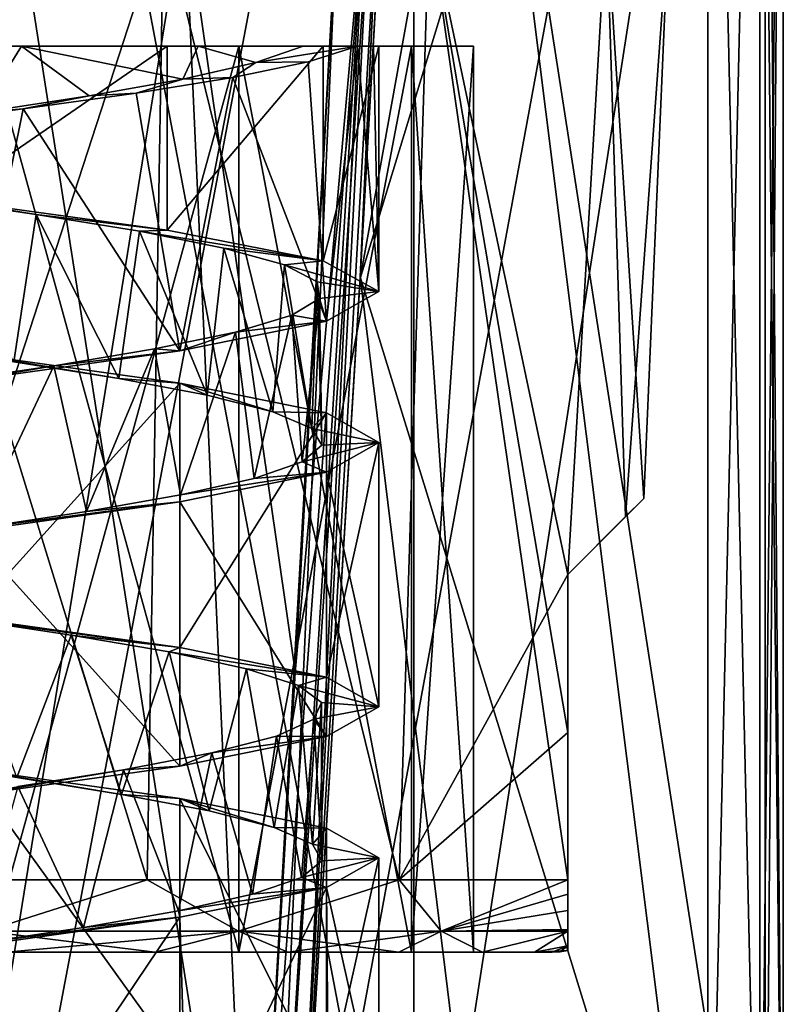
# Model space of a CAD drawing. Header units: millimetres. Extents: x -125 to 171, y -35 to 1363.
# Tile 238 of 256: x 50 to 60, y 691 to 704. Entities that reach past the tile are written whole.
import ezdxf

# ---------------------------------------------------------------- set-up
doc = ezdxf.new("R2010")
doc.units = ezdxf.units.MM
doc.header["$LTSCALE"] = 65.185185
for name, color, linetype in [('1666', 7, 'CONTINUOUS'), ('1668', 7, 'CONTINUOUS'), ('1670', 7, 'CONTINUOUS'), ('1672', 7, 'CONTINUOUS'), ('1673', 7, 'CONTINUOUS'), ('1674', 7, 'CONTINUOUS'), ('1675', 7, 'CONTINUOUS'), ('1711', 7, 'CONTINUOUS'), ('1712', 7, 'CONTINUOUS'), ('1713', 7, 'CONTINUOUS'), ('1714', 7, 'CONTINUOUS'), ('1715', 7, 'CONTINUOUS'), ('1718', 7, 'CONTINUOUS'), ('1719', 7, 'CONTINUOUS'), ('1722', 7, 'CONTINUOUS'), ('1723', 7, 'CONTINUOUS'), ('1724', 7, 'CONTINUOUS'), ('1725', 7, 'CONTINUOUS'), ('1726', 7, 'CONTINUOUS'), ('1727', 7, 'CONTINUOUS'), ('1728', 7, 'CONTINUOUS'), ('1729', 7, 'CONTINUOUS'), ('1999', 7, 'CONTINUOUS'), ('2005', 7, 'CONTINUOUS'), ('2006', 7, 'CONTINUOUS'), ('2079', 7, 'CONTINUOUS'), ('2080', 7, 'CONTINUOUS')]:
    doc.layers.add(name, color=color, linetype=linetype)

msp = doc.modelspace()

# ---------------------------------------------------------------- linework, layer by layer
at = {"layer": '1666', "linetype": 'CONTINUOUS'}
for points in [[(49.836, 716, -15.901), (55.52, 716, -14.155), (49.836, 686, -15.901), (49.836, 716, -15.901)], [(49.836, 686, -15.901), (55.52, 716, -14.155), (55.52, 686, -14.155), (49.836, 686, -15.901)], [(55.52, 716, 14.155), (49.836, 716, 15.901), (55.52, 686, 14.155), (55.52, 716, 14.155)], [(55.52, 686, 14.155), (49.836, 716, 15.901), (49.836, 686, 15.901), (55.52, 686, 14.155)], [(55.52, 716, -14.155), (60.173, 716, -10.453), (55.52, 686, -14.155), (55.52, 716, -14.155)], [(55.52, 686, -14.155), (60.173, 716, -10.453), (60.173, 686, -10.453), (55.52, 686, -14.155)], [(60.173, 716, 10.453), (55.52, 716, 14.155), (60.173, 686, 10.453), (60.173, 716, 10.453)], [(60.173, 686, 10.453), (55.52, 716, 14.155), (55.52, 686, 14.155), (60.173, 686, 10.453)]]:
    msp.add_3dface(points, dxfattribs=at)
at = {"layer": '1668', "linetype": 'CONTINUOUS'}
for points in [[(59.416, 716, -8.8), (59.416, 686, -8.8), (60.106, 686, -9.076), (59.416, 716, -8.8)], [(60.106, 716, -9.076), (59.416, 716, -8.8), (60.106, 686, -9.076), (60.106, 716, -9.076)], [(60.415, 716, -9.751), (60.106, 716, -9.076), (60.415, 686, -9.751), (60.415, 716, -9.751)], [(60.415, 686, -9.751), (60.106, 716, -9.076), (60.106, 686, -9.076), (60.415, 686, -9.751)], [(60.173, 686, -10.453), (60.173, 716, -10.453), (60.415, 716, -9.751), (60.173, 686, -10.453)], [(60.173, 686, -10.453), (60.415, 716, -9.751), (60.415, 686, -9.751), (60.173, 686, -10.453)]]:
    msp.add_3dface(points, dxfattribs=at)
at = {"layer": '1670', "linetype": 'CONTINUOUS'}
for points in [[(60.106, 686, 9.076), (59.416, 686, 8.8), (60.106, 716, 9.076), (60.106, 686, 9.076)], [(59.416, 686, 8.8), (59.416, 716, 8.8), (60.106, 716, 9.076), (59.416, 686, 8.8)], [(60.415, 686, 9.751), (60.106, 686, 9.076), (60.415, 716, 9.751), (60.415, 686, 9.751)], [(60.415, 716, 9.751), (60.106, 686, 9.076), (60.106, 716, 9.076), (60.415, 716, 9.751)], [(60.173, 716, 10.453), (60.173, 686, 10.453), (60.415, 686, 9.751), (60.173, 716, 10.453)], [(60.173, 716, 10.453), (60.415, 686, 9.751), (60.415, 716, 9.751), (60.173, 716, 10.453)]]:
    msp.add_3dface(points, dxfattribs=at)
at = {"layer": '1672', "linetype": 'CONTINUOUS'}
for points in [[(59.416, 686, -8.8), (59.416, 716, -8.8), (53.895, 686, -8.8), (59.416, 686, -8.8)], [(53.895, 686, -8.8), (59.416, 716, -8.8), (54.81, 700.921, -8.8), (53.895, 686, -8.8)], [(59.416, 716, -8.8), (57.531, 716, -8.8), (54.81, 700.921, -8.8), (59.416, 716, -8.8)], [(57.531, 716, -8.8), (55.658, 716, -8.8), (54.81, 700.921, -8.8), (57.531, 716, -8.8)]]:
    msp.add_3dface(points, dxfattribs=at)
at = {"layer": '1673', "linetype": 'CONTINUOUS'}
for points in [[(54.81, 700.921, -8.8), (55.658, 716, -8.8), (55.066, 706.481, -8.802), (54.81, 700.921, -8.8)], [(53.895, 686, -8.8), (54.81, 700.921, -8.8), (55.066, 706.481, -8.802), (53.895, 686, -8.8)], [(54.95, 706.15, -8.813), (53.895, 686, -8.8), (55.066, 706.481, -8.802), (54.95, 706.15, -8.813)], [(53.628, 686, -8.836), (53.895, 686, -8.8), (54.879, 706.072, -8.826), (53.628, 686, -8.836)], [(54.514, 705.921, -8.988), (53.628, 686, -8.836), (54.879, 706.072, -8.826), (54.514, 705.921, -8.988)], [(54.879, 706.072, -8.826), (53.895, 686, -8.8), (54.95, 706.15, -8.813), (54.879, 706.072, -8.826)], [(53.381, 686, -8.941), (53.628, 686, -8.836), (54.514, 705.921, -8.988), (53.381, 686, -8.941)], [(53.381, 686, -8.941), (54.514, 705.921, -8.988), (53.951, 695.717, -8.965), (53.381, 686, -8.941)]]:
    msp.add_3dface(points, dxfattribs=at)
at = {"layer": '1674', "linetype": 'CONTINUOUS'}
for points in [[(55.066, 706.481, 8.802), (55.658, 716, 8.8), (54.813, 700.944, 8.8), (55.066, 706.481, 8.802)], [(55.066, 706.481, 8.802), (53.895, 686, 8.8), (54.95, 706.15, 8.813), (55.066, 706.481, 8.802)], [(53.895, 686, 8.8), (55.066, 706.481, 8.802), (54.813, 700.944, 8.8), (53.895, 686, 8.8)], [(53.628, 686, 8.836), (53.381, 686, 8.941), (54.879, 706.072, 8.826), (53.628, 686, 8.836)], [(54.879, 706.072, 8.826), (53.381, 686, 8.941), (53.951, 695.702, 8.964), (54.879, 706.072, 8.826)], [(53.895, 686, 8.8), (53.628, 686, 8.836), (54.95, 706.15, 8.813), (53.895, 686, 8.8)], [(54.95, 706.15, 8.813), (53.628, 686, 8.836), (54.879, 706.072, 8.826), (54.95, 706.15, 8.813)], [(54.515, 705.921, 8.988), (54.879, 706.072, 8.826), (53.951, 695.702, 8.964), (54.515, 705.921, 8.988)]]:
    msp.add_3dface(points, dxfattribs=at)
at = {"layer": '1675', "linetype": 'CONTINUOUS'}
for points in [[(55.658, 716, 8.8), (59.416, 686, 8.8), (54.813, 700.944, 8.8), (55.658, 716, 8.8)], [(59.416, 716, 8.8), (59.416, 686, 8.8), (55.658, 716, 8.8), (59.416, 716, 8.8)], [(56.645, 686, 8.8), (53.895, 686, 8.8), (54.813, 700.944, 8.8), (56.645, 686, 8.8)], [(59.416, 686, 8.8), (56.645, 686, 8.8), (54.813, 700.944, 8.8), (59.416, 686, 8.8)]]:
    msp.add_3dface(points, dxfattribs=at)
at = {"layer": '1711', "linetype": 'CONTINUOUS'}
for points in [[(50.128, 692, 9.059), (44.028, 692, 8.372), (52.092, 692, 8.372), (50.128, 692, 9.059)], [(52.092, 692, 8.372), (44.028, 692, 8.372), (46.224, 692, 8.043), (52.092, 692, 8.372)], [(45.992, 692, -9.059), (52.092, 692, -8.372), (44.028, 692, -8.372), (45.992, 692, -9.059)], [(44.028, 692, -8.372), (52.092, 692, -8.372), (49.896, 692, -8.043), (44.028, 692, -8.372)], [(50.128, 692, -9.059), (52.092, 692, -8.372), (45.992, 692, -9.059), (50.128, 692, -9.059)], [(49.896, 692, 8.043), (52.092, 692, 8.372), (46.224, 692, 8.043), (49.896, 692, 8.043)], [(53.854, 692, 7.265), (52.092, 692, 8.372), (49.896, 692, 8.043), (53.854, 692, 7.265)], [(53.204, 692, 6.45), (53.854, 692, 7.265), (49.896, 692, 8.043), (53.204, 692, 6.45)], [(52.092, 692, -8.372), (53.854, 692, -7.265), (49.896, 692, -8.043), (52.092, 692, -8.372)], [(49.896, 692, -8.043), (53.854, 692, -7.265), (53.204, 692, -6.45), (49.896, 692, -8.043)], [(55.325, 692, 5.793), (53.854, 692, 7.265), (53.204, 692, 6.45), (55.325, 692, 5.793)], [(55.493, 692, 3.58), (55.325, 692, 5.793), (53.204, 692, 6.45), (55.493, 692, 3.58)], [(55.325, 692, -5.793), (56.432, 692, -4.031), (53.204, 692, -6.45), (55.325, 692, -5.793)], [(53.204, 692, -6.45), (56.432, 692, -4.031), (55.493, 692, -3.58), (53.204, 692, -6.45)], [(53.854, 692, -7.265), (55.325, 692, -5.793), (53.204, 692, -6.45), (53.854, 692, -7.265)], [(56.432, 692, 4.031), (55.325, 692, 5.793), (55.493, 692, 3.58), (56.432, 692, 4.031)], [(57.119, 692, 2.067), (56.432, 692, 4.031), (55.493, 692, 3.58), (57.119, 692, 2.067)], [(56.31, 692), (57.119, 692, 2.067), (55.493, 692, 3.58), (56.31, 692)], [(57.119, 692, -2.067), (57.352, 692), (55.493, 692, -3.58), (57.119, 692, -2.067)], [(55.493, 692, -3.58), (57.352, 692), (56.31, 692), (55.493, 692, -3.58)], [(56.432, 692, -4.031), (57.119, 692, -2.067), (55.493, 692, -3.58), (56.432, 692, -4.031)], [(57.352, 692), (57.119, 692, 2.067), (56.31, 692), (57.352, 692)]]:
    msp.add_3dface(points, dxfattribs=at)
at = {"layer": '1712', "linetype": 'CONTINUOUS'}
for points in [[(52.208, 705.693, 10.015), (48.06, 705.693, 10.84), (51.992, 692.957, 9.51), (52.208, 705.693, 10.015)], [(51.992, 692.957, 9.51), (48.06, 705.693, 10.84), (48.06, 692.957, 10.291), (51.992, 692.957, 9.51)], [(55.327, 692.957, 7.287), (52.208, 705.693, 10.015), (51.992, 692.957, 9.51), (55.327, 692.957, 7.287)], [(55.725, 705.693, 7.665), (52.208, 705.693, 10.015), (55.327, 692.957, 7.287), (55.725, 705.693, 7.665)], [(57.56, 692.957, 3.957), (55.725, 705.693, 7.665), (55.327, 692.957, 7.287), (57.56, 692.957, 3.957)], [(58.075, 705.693, 4.148), (55.725, 705.693, 7.665), (57.56, 697, 4.391), (58.075, 705.693, 4.148)], [(57.56, 697, 4.391), (55.725, 705.693, 7.665), (57.56, 694.907, 4.171), (57.56, 697, 4.391)], [(57.56, 694.907, 4.171), (55.725, 705.693, 7.665), (57.56, 692.957, 3.957), (57.56, 694.907, 4.171)], [(58.327, 697.767, 2.191), (58.075, 705.693, 4.148), (57.56, 697, 4.391), (58.327, 697.767, 2.191)], [(58.9, 705.693), (58.075, 705.693, 4.148), (58.569, 698.009), (58.9, 705.693)], [(58.569, 698.009), (58.075, 705.693, 4.148), (58.327, 697.767, 2.191), (58.569, 698.009)]]:
    msp.add_3dface(points, dxfattribs=at)
at = {"layer": '1713', "linetype": 'CONTINUOUS'}
for points in [[(53.204, 692, 6.45), (49.896, 692, 8.043), (53.204, 704, 6.45), (53.204, 692, 6.45)], [(53.204, 704, 6.45), (49.896, 692, 8.043), (49.896, 704, 8.043), (53.204, 704, 6.45)], [(55.493, 692, 3.58), (53.204, 692, 6.45), (55.493, 704, 3.58), (55.493, 692, 3.58)], [(55.493, 704, 3.58), (53.204, 692, 6.45), (53.204, 704, 6.45), (55.493, 704, 3.58)], [(56.31, 692), (55.493, 692, 3.58), (56.31, 704), (56.31, 692)], [(56.31, 704), (55.493, 692, 3.58), (55.493, 704, 3.58), (56.31, 704)]]:
    msp.add_3dface(points, dxfattribs=at)
at = {"layer": '1714', "linetype": 'CONTINUOUS'}
for points in [[(51.992, 692.957, -9.51), (48.06, 692.957, -10.291), (52.208, 705.693, -10.015), (51.992, 692.957, -9.51)], [(52.208, 705.693, -10.015), (48.06, 692.957, -10.291), (48.06, 705.693, -10.84), (52.208, 705.693, -10.015)], [(55.327, 692.957, -7.287), (51.992, 692.957, -9.51), (52.208, 705.693, -10.015), (55.327, 692.957, -7.287)], [(55.725, 705.693, -7.665), (55.327, 692.957, -7.287), (52.208, 705.693, -10.015), (55.725, 705.693, -7.665)], [(57.56, 697, -4.391), (55.327, 692.957, -7.287), (55.725, 705.693, -7.665), (57.56, 697, -4.391)], [(58.075, 705.693, -4.148), (57.56, 697, -4.391), (55.725, 705.693, -7.665), (58.075, 705.693, -4.148)], [(58.327, 697.767, -2.191), (57.56, 697, -4.391), (58.075, 705.693, -4.148), (58.327, 697.767, -2.191)], [(58.9, 705.693), (58.327, 697.767, -2.191), (58.075, 705.693, -4.148), (58.9, 705.693)], [(58.9, 705.693), (58.569, 698.009), (58.327, 697.767, -2.191), (58.9, 705.693)], [(57.56, 694.907, -4.171), (55.327, 692.957, -7.287), (57.56, 697, -4.391), (57.56, 694.907, -4.171)], [(57.56, 692.957, -3.957), (55.327, 692.957, -7.287), (57.56, 694.907, -4.171), (57.56, 692.957, -3.957)]]:
    msp.add_3dface(points, dxfattribs=at)
at = {"layer": '1715', "linetype": 'CONTINUOUS'}
for points in [[(49.896, 692, -8.043), (53.204, 692, -6.45), (49.896, 704, -8.043), (49.896, 692, -8.043)], [(49.896, 704, -8.043), (53.204, 692, -6.45), (53.204, 704, -6.45), (49.896, 704, -8.043)], [(53.204, 692, -6.45), (55.493, 692, -3.58), (53.204, 704, -6.45), (53.204, 692, -6.45)], [(53.204, 704, -6.45), (55.493, 692, -3.58), (55.493, 704, -3.58), (53.204, 704, -6.45)], [(55.493, 692, -3.58), (56.31, 692), (55.493, 704, -3.58), (55.493, 692, -3.58)], [(56.31, 692), (56.31, 704), (55.493, 704, -3.58), (56.31, 692)]]:
    msp.add_3dface(points, dxfattribs=at)
at = {"layer": '1718', "linetype": 'CONTINUOUS'}
for points in [[(51.992, 692.957, 9.51), (48.06, 692.957, 10.291), (49.849, 692.278, 9.822), (51.992, 692.957, 9.51)], [(53.198, 692.278, 8.561), (51.992, 692.957, 9.51), (49.849, 692.278, 9.822), (53.198, 692.278, 8.561)], [(55.327, 692.957, 7.287), (51.992, 692.957, 9.51), (53.198, 692.278, 8.561), (55.327, 692.957, 7.287)], [(55.886, 692.278, 6.199), (55.327, 692.957, 7.287), (53.198, 692.278, 8.561), (55.886, 692.278, 6.199)], [(57.56, 692.957, 3.957), (55.327, 692.957, 7.287), (55.886, 692.278, 6.199), (57.56, 692.957, 3.957)], [(57.56, 692.769, 3.889), (57.56, 692.957, 3.957), (55.886, 692.278, 6.199), (57.56, 692.769, 3.889)], [(57.56, 692.551, 3.674), (57.56, 692.769, 3.889), (55.886, 692.278, 6.199), (57.56, 692.551, 3.674)], [(57.56, 692.3, 3.142), (57.56, 692.551, 3.674), (55.886, 692.278, 6.199), (57.56, 692.3, 3.142)], [(50.128, 692, 9.059), (52.092, 692, 8.372), (49.849, 692.278, 9.822), (50.128, 692, 9.059)], [(52.092, 692, 8.372), (53.198, 692.278, 8.561), (49.849, 692.278, 9.822), (52.092, 692, 8.372)], [(52.092, 692, 8.372), (53.854, 692, 7.265), (53.198, 692.278, 8.561), (52.092, 692, 8.372)], [(53.854, 692, 7.265), (55.325, 692, 5.793), (53.198, 692.278, 8.561), (53.854, 692, 7.265)], [(55.325, 692, 5.793), (55.886, 692.278, 6.199), (53.198, 692.278, 8.561), (55.325, 692, 5.793)], [(55.325, 692, 5.793), (56.432, 692, 4.031), (55.886, 692.278, 6.199), (55.325, 692, 5.793)], [(57.56, 692.279, 3.075), (57.56, 692.3, 3.142), (55.886, 692.278, 6.199), (57.56, 692.279, 3.075)], [(56.432, 692, 4.031), (57.56, 692.279, 3.075), (55.886, 692.278, 6.199), (56.432, 692, 4.031)], [(56.432, 692, 4.031), (57.119, 692, 2.067), (57.56, 692.279, 3.075), (56.432, 692, 4.031)], [(57.56, 692.279, 3.075), (57.119, 692, 2.067), (57.56, 692.081, 1.894), (57.56, 692.279, 3.075)], [(57.119, 692, 2.067), (57.352, 692), (57.56, 692.081, 1.894), (57.119, 692, 2.067)], [(57.56, 692.081, 1.894), (57.352, 692), (57.457, 692.005), (57.56, 692.081, 1.894)], [(57.56, 692.022), (57.56, 692.081, 1.894), (57.457, 692.005), (57.56, 692.022)]]:
    msp.add_3dface(points, dxfattribs=at)
at = {"layer": '1719', "linetype": 'CONTINUOUS'}
for points in [[(48.06, 692.957, -10.291), (51.992, 692.957, -9.51), (49.849, 692.278, -9.822), (48.06, 692.957, -10.291)], [(51.992, 692.957, -9.51), (53.198, 692.278, -8.561), (49.849, 692.278, -9.822), (51.992, 692.957, -9.51)], [(51.992, 692.957, -9.51), (55.327, 692.957, -7.287), (53.198, 692.278, -8.561), (51.992, 692.957, -9.51)], [(55.327, 692.957, -7.287), (55.886, 692.278, -6.199), (53.198, 692.278, -8.561), (55.327, 692.957, -7.287)], [(55.327, 692.957, -7.287), (57.56, 692.957, -3.957), (55.886, 692.278, -6.199), (55.327, 692.957, -7.287)], [(55.886, 692.278, -6.199), (57.56, 692.957, -3.957), (57.56, 692.769, -3.889), (55.886, 692.278, -6.199)], [(57.56, 692.551, -3.674), (55.886, 692.278, -6.199), (57.56, 692.769, -3.889), (57.56, 692.551, -3.674)], [(57.56, 692.3, -3.142), (55.886, 692.278, -6.199), (57.56, 692.551, -3.674), (57.56, 692.3, -3.142)], [(53.198, 692.278, -8.561), (50.128, 692, -9.059), (49.849, 692.278, -9.822), (53.198, 692.278, -8.561)], [(52.092, 692, -8.372), (50.128, 692, -9.059), (53.198, 692.278, -8.561), (52.092, 692, -8.372)], [(53.854, 692, -7.265), (52.092, 692, -8.372), (53.198, 692.278, -8.561), (53.854, 692, -7.265)], [(55.886, 692.278, -6.199), (53.854, 692, -7.265), (53.198, 692.278, -8.561), (55.886, 692.278, -6.199)], [(55.325, 692, -5.793), (53.854, 692, -7.265), (55.886, 692.278, -6.199), (55.325, 692, -5.793)], [(56.432, 692, -4.031), (55.325, 692, -5.793), (55.886, 692.278, -6.199), (56.432, 692, -4.031)], [(57.56, 692.279, -3.075), (55.886, 692.278, -6.199), (57.56, 692.3, -3.142), (57.56, 692.279, -3.075)], [(57.56, 692.279, -3.075), (56.432, 692, -4.031), (55.886, 692.278, -6.199), (57.56, 692.279, -3.075)], [(57.119, 692, -2.067), (56.432, 692, -4.031), (57.56, 692.279, -3.075), (57.119, 692, -2.067)], [(57.56, 692.081, -1.894), (57.119, 692, -2.067), (57.56, 692.279, -3.075), (57.56, 692.081, -1.894)], [(57.56, 692.022), (57.119, 692, -2.067), (57.56, 692.081, -1.894), (57.56, 692.022)], [(57.119, 692, -2.067), (57.56, 692.022), (57.457, 692.005), (57.119, 692, -2.067)], [(57.352, 692), (57.119, 692, -2.067), (57.457, 692.005), (57.352, 692)]]:
    msp.add_3dface(points, dxfattribs=at)
at = {"layer": '1722', "linetype": 'CONTINUOUS'}
for points in [[(58.569, 698.009), (58.327, 697.767, 2.191), (57.56, 697, -4.391), (58.569, 698.009)], [(58.569, 698.009), (57.56, 697, -4.391), (58.327, 697.767, -2.191), (58.569, 698.009)], [(58.327, 697.767, 2.191), (57.56, 697, 4.391), (57.56, 697, -4.391), (58.327, 697.767, 2.191)]]:
    msp.add_3dface(points, dxfattribs=at)
at = {"layer": '1723', "linetype": 'CONTINUOUS'}
for points in [[(57.56, 697, 4.391), (57.56, 694.907, 4.171), (57.56, 692.957, 3.957), (57.56, 697, 4.391)], [(57.56, 697, 4.391), (57.56, 692.957, 3.957), (57.56, 692.769, 3.889), (57.56, 697, 4.391)], [(57.56, 697, 4.391), (57.56, 692.957, -3.957), (57.56, 694.907, -4.171), (57.56, 697, 4.391)], [(57.56, 692.957, -3.957), (57.56, 697, 4.391), (57.56, 692.769, -3.889), (57.56, 692.957, -3.957)], [(57.56, 697, 4.391), (57.56, 694.907, -4.171), (57.56, 697, -4.391), (57.56, 697, 4.391)], [(57.56, 697, 4.391), (57.56, 692.769, 3.889), (57.56, 692.551, 3.674), (57.56, 697, 4.391)], [(57.56, 697, 4.391), (57.56, 692.551, 3.674), (57.56, 692.3, 3.142), (57.56, 697, 4.391)], [(57.56, 697, 4.391), (57.56, 692.3, 3.142), (57.56, 692.279, 3.075), (57.56, 697, 4.391)], [(57.56, 697, 4.391), (57.56, 692.279, 3.075), (57.56, 692.081, 1.894), (57.56, 697, 4.391)], [(57.56, 697, 4.391), (57.56, 692.081, 1.894), (57.56, 692.022), (57.56, 697, 4.391)], [(57.56, 697, 4.391), (57.56, 692.022), (57.56, 692.081, -1.894), (57.56, 697, 4.391)], [(57.56, 697, 4.391), (57.56, 692.081, -1.894), (57.56, 692.279, -3.075), (57.56, 697, 4.391)], [(57.56, 697, 4.391), (57.56, 692.279, -3.075), (57.56, 692.3, -3.142), (57.56, 697, 4.391)], [(57.56, 697, 4.391), (57.56, 692.3, -3.142), (57.56, 692.551, -3.674), (57.56, 697, 4.391)], [(57.56, 697, 4.391), (57.56, 692.551, -3.674), (57.56, 692.769, -3.889), (57.56, 697, 4.391)]]:
    msp.add_3dface(points, dxfattribs=at)
at = {"layer": '1724', "linetype": 'CONTINUOUS'}
for points in [[(53.204, 704, 6.45), (49.896, 704, 8.043), (42.916, 704, 6.45), (53.204, 704, 6.45)], [(53.204, 704, 6.45), (42.916, 704, 6.45), (47.525, 704, 6.227), (53.204, 704, 6.45)], [(46.224, 704, -8.043), (49.896, 704, -8.043), (53.204, 704, -6.45), (46.224, 704, -8.043)], [(46.224, 704, -8.043), (53.204, 704, -6.45), (49.303, 704, -6.889), (46.224, 704, -8.043)], [(50.328, 704, 5.824), (53.204, 704, 6.45), (47.525, 704, 6.227), (50.328, 704, 5.824)], [(49.303, 704, -6.889), (53.204, 704, -6.45), (52.255, 704, -5.604), (49.303, 704, -6.889)], [(52.665, 704, 4.226), (53.204, 704, 6.45), (50.328, 704, 5.824), (52.665, 704, 4.226)], [(53.204, 704, -6.45), (55.493, 704, -3.58), (52.255, 704, -5.604), (53.204, 704, -6.45)], [(52.255, 704, -5.604), (55.493, 704, -3.58), (54.32, 704, -3.133), (52.255, 704, -5.604)], [(55.493, 704, 3.58), (53.204, 704, 6.45), (52.665, 704, 4.226), (55.493, 704, 3.58)], [(54.057, 704, 1.761), (55.493, 704, 3.58), (52.665, 704, 4.226), (54.057, 704, 1.761)], [(54.776, 704, 1.972), (55.493, 704, 3.58), (54.057, 704, 1.761), (54.776, 704, 1.972)], [(55.493, 704, -3.58), (56.31, 704), (54.32, 704, -3.133), (55.493, 704, -3.58)], [(56.31, 704), (55.06, 704), (54.32, 704, -3.133), (56.31, 704)], [(54.989, 704, 0.996), (55.493, 704, 3.58), (54.776, 704, 1.972), (54.989, 704, 0.996)], [(55.06, 704), (55.493, 704, 3.58), (54.989, 704, 0.996), (55.06, 704)], [(56.31, 704), (55.493, 704, 3.58), (55.06, 704), (56.31, 704)]]:
    msp.add_3dface(points, dxfattribs=at)
at = {"layer": '1725', "linetype": 'CONTINUOUS'}
for points in [[(54.367, 700.357, 3.037), (54.776, 704, 1.972), (54.122, 703.792, 3.5), (54.367, 700.357, 3.037)], [(55.06, 700.75), (54.776, 704, 1.972), (54.367, 700.357, 3.037), (55.06, 700.75)], [(54.989, 704, 0.996), (54.776, 704, 1.972), (55.06, 700.75), (54.989, 704, 0.996)], [(55.06, 704), (54.989, 704, 0.996), (55.06, 700.75), (55.06, 704)], [(53.126, 703.583, 4.831), (54.367, 700.357, 3.037), (54.122, 703.792, 3.5), (53.126, 703.583, 4.831)], [(51.844, 703.375, 5.889), (52.424, 699.964, 5.473), (53.126, 703.583, 4.831), (51.844, 703.375, 5.889)], [(52.424, 699.964, 5.473), (54.367, 700.357, 3.037), (53.126, 703.583, 4.831), (52.424, 699.964, 5.473)], [(50.349, 703.167, 6.615), (52.424, 699.964, 5.473), (51.844, 703.375, 5.889), (50.349, 703.167, 6.615)], [(48.725, 702.958, 6.968), (49.618, 699.571, 6.824), (50.349, 703.167, 6.615), (48.725, 702.958, 6.968)], [(49.618, 699.571, 6.824), (52.424, 699.964, 5.473), (50.349, 703.167, 6.615), (49.618, 699.571, 6.824)]]:
    msp.add_3dface(points, dxfattribs=at)
at = {"layer": '1726', "linetype": 'CONTINUOUS'}
for points in [[(49.303, 704, -6.889), (52.255, 704, -5.604), (49.303, 701.969, -6.889), (49.303, 704, -6.889)], [(49.303, 701.969, -6.889), (52.255, 704, -5.604), (52.255, 701.563, -5.604), (49.303, 701.969, -6.889)], [(52.255, 704, -5.604), (54.32, 704, -3.133), (52.255, 701.563, -5.604), (52.255, 704, -5.604)], [(52.255, 701.563, -5.604), (54.32, 704, -3.133), (54.32, 701.156, -3.133), (52.255, 701.563, -5.604)], [(54.32, 704, -3.133), (55.06, 704), (54.32, 701.156, -3.133), (54.32, 704, -3.133)], [(55.06, 704), (55.06, 700.75), (54.32, 701.156, -3.133), (55.06, 704)]]:
    msp.add_3dface(points, dxfattribs=at)
at = {"layer": '1727', "linetype": 'CONTINUOUS'}
for points in [[(50.328, 704, 5.824), (47.525, 704, 6.227), (49.78, 703.119, 6.009), (50.328, 704, 5.824)], [(51.222, 703.339, 5.391), (50.328, 704, 5.824), (49.78, 703.119, 6.009), (51.222, 703.339, 5.391)], [(52.665, 704, 4.226), (50.328, 704, 5.824), (52.464, 703.56, 4.434), (52.665, 704, 4.226)], [(52.464, 703.56, 4.434), (50.328, 704, 5.824), (51.222, 703.339, 5.391), (52.464, 703.56, 4.434)], [(53.43, 703.78, 3.198), (52.665, 704, 4.226), (52.464, 703.56, 4.434), (53.43, 703.78, 3.198)], [(54.057, 704, 1.761), (52.665, 704, 4.226), (53.43, 703.78, 3.198), (54.057, 704, 1.761)], [(50.519, 701.771, -5.746), (50.224, 699.816, -5.863), (48.992, 701.994, -6.18), (50.519, 701.771, -5.746)], [(51.616, 699.595, -5.14), (50.224, 699.816, -5.863), (50.519, 701.771, -5.746), (51.616, 699.595, -5.14)], [(51.887, 701.548, -4.941), (51.616, 699.595, -5.14), (50.519, 701.771, -5.746), (51.887, 701.548, -4.941)], [(52.783, 699.375, -4.093), (51.616, 699.595, -5.14), (51.887, 701.548, -4.941), (52.783, 699.375, -4.093)], [(53.008, 701.325, -3.818), (52.783, 699.375, -4.093), (51.887, 701.548, -4.941), (53.008, 701.325, -3.818)], [(53.654, 699.155, -2.788), (52.783, 699.375, -4.093), (53.008, 701.325, -3.818), (53.654, 699.155, -2.788)], [(53.811, 701.102, -2.448), (53.654, 699.155, -2.788), (53.008, 701.325, -3.818), (53.811, 701.102, -2.448)], [(54.172, 698.935, -1.308), (53.654, 699.155, -2.788), (53.811, 701.102, -2.448), (54.172, 698.935, -1.308)], [(54.242, 700.879, -0.921), (54.172, 698.935, -1.308), (53.811, 701.102, -2.448), (54.242, 700.879, -0.921)], [(54.305, 698.714, 0.255), (54.172, 698.935, -1.308), (54.242, 700.879, -0.921), (54.305, 698.714, 0.255)], [(54.274, 700.657, 0.666), (54.305, 698.714, 0.255), (54.242, 700.879, -0.921), (54.274, 700.657, 0.666)], [(53.906, 700.434, 2.21), (54.045, 698.494, 1.801), (54.274, 700.657, 0.666), (53.906, 700.434, 2.21)], [(54.045, 698.494, 1.801), (54.305, 698.714, 0.255), (54.274, 700.657, 0.666), (54.045, 698.494, 1.801)], [(53.161, 700.211, 3.611), (53.408, 698.274, 3.234), (53.906, 700.434, 2.21), (53.161, 700.211, 3.611)], [(53.408, 698.274, 3.234), (54.045, 698.494, 1.801), (53.906, 700.434, 2.21), (53.408, 698.274, 3.234)], [(52.087, 699.988, 4.78), (52.434, 698.054, 4.464), (53.161, 700.211, 3.611), (52.087, 699.988, 4.78)], [(52.434, 698.054, 4.464), (53.408, 698.274, 3.234), (53.161, 700.211, 3.611), (52.434, 698.054, 4.464)], [(50.753, 699.765, 5.64), (51.185, 697.833, 5.412), (52.087, 699.988, 4.78), (50.753, 699.765, 5.64)], [(51.185, 697.833, 5.412), (52.434, 698.054, 4.464), (52.087, 699.988, 4.78), (51.185, 697.833, 5.412)], [(49.245, 699.542, 6.137), (49.74, 697.613, 6.02), (50.753, 699.765, 5.64), (49.245, 699.542, 6.137)], [(49.74, 697.613, 6.02), (51.185, 697.833, 5.412), (50.753, 699.765, 5.64), (49.74, 697.613, 6.02)], [(50.986, 696.199, -5.523), (50.263, 694.31, -5.849), (49.5, 696.421, -6.082), (50.986, 696.199, -5.523)], [(51.65, 694.089, -5.116), (50.263, 694.31, -5.849), (50.986, 696.199, -5.523), (51.65, 694.089, -5.116)], [(52.283, 695.976, -4.608), (51.65, 694.089, -5.116), (50.986, 696.199, -5.523), (52.283, 695.976, -4.608)], [(52.811, 693.869, -4.061), (51.65, 694.089, -5.116), (52.283, 695.976, -4.608), (52.811, 693.869, -4.061)], [(53.307, 695.753, -3.396), (52.811, 693.869, -4.061), (52.283, 695.976, -4.608), (53.307, 695.753, -3.396)], [(53.672, 693.649, -2.751), (52.811, 693.869, -4.061), (53.307, 695.753, -3.396), (53.672, 693.649, -2.751)], [(53.993, 695.53, -1.964), (53.672, 693.649, -2.751), (53.307, 695.753, -3.396), (53.993, 695.53, -1.964)], [(54.18, 693.429, -1.267), (53.672, 693.649, -2.751), (53.993, 695.53, -1.964), (54.18, 693.429, -1.267)], [(54.297, 695.307, -0.406), (54.18, 693.429, -1.267), (53.993, 695.53, -1.964), (54.297, 695.307, -0.406)], [(54.303, 693.208, 0.297), (54.18, 693.429, -1.267), (54.297, 695.307, -0.406), (54.303, 693.208, 0.297)], [(54.198, 695.084, 1.178), (54.303, 693.208, 0.297), (54.297, 695.307, -0.406), (54.198, 695.084, 1.178)], [(53.703, 694.861, 2.686), (54.033, 692.988, 1.842), (54.198, 695.084, 1.178), (53.703, 694.861, 2.686)], [(54.033, 692.988, 1.842), (54.303, 693.208, 0.297), (54.198, 695.084, 1.178), (54.033, 692.988, 1.842)], [(52.845, 694.638, 4.021), (53.386, 692.768, 3.27), (53.703, 694.861, 2.686), (52.845, 694.638, 4.021)], [(53.386, 692.768, 3.27), (54.033, 692.988, 1.842), (53.703, 694.861, 2.686), (53.386, 692.768, 3.27)], [(51.678, 694.415, 5.097), (52.404, 692.548, 4.493), (52.845, 694.638, 4.021), (51.678, 694.415, 5.097)], [(52.404, 692.548, 4.493), (53.386, 692.768, 3.27), (52.845, 694.638, 4.021), (52.404, 692.548, 4.493)], [(50.277, 694.192, 5.843), (51.149, 692.327, 5.433), (51.678, 694.415, 5.097), (50.277, 694.192, 5.843)], [(51.149, 692.327, 5.433), (52.404, 692.548, 4.493), (51.678, 694.415, 5.097), (51.149, 692.327, 5.433)], [(49.699, 692.107, 6.031), (51.149, 692.327, 5.433), (50.277, 694.192, 5.843), (49.699, 692.107, 6.031)]]:
    msp.add_3dface(points, dxfattribs=at)
at = {"layer": '1728', "linetype": 'CONTINUOUS'}
for points in [[(54.776, 704, 1.972), (54.057, 704, 1.761), (53.43, 703.78, 3.198), (54.776, 704, 1.972)], [(54.122, 703.792, 3.5), (54.776, 704, 1.972), (53.43, 703.78, 3.198), (54.122, 703.792, 3.5)], [(53.126, 703.583, 4.831), (53.43, 703.78, 3.198), (52.464, 703.56, 4.434), (53.126, 703.583, 4.831)], [(53.126, 703.583, 4.831), (54.122, 703.792, 3.5), (53.43, 703.78, 3.198), (53.126, 703.583, 4.831)], [(51.844, 703.375, 5.889), (52.464, 703.56, 4.434), (51.222, 703.339, 5.391), (51.844, 703.375, 5.889)], [(51.844, 703.375, 5.889), (53.126, 703.583, 4.831), (52.464, 703.56, 4.434), (51.844, 703.375, 5.889)], [(50.349, 703.167, 6.615), (51.222, 703.339, 5.391), (49.78, 703.119, 6.009), (50.349, 703.167, 6.615)], [(50.349, 703.167, 6.615), (51.844, 703.375, 5.889), (51.222, 703.339, 5.391), (50.349, 703.167, 6.615)], [(48.725, 702.958, 6.968), (50.349, 703.167, 6.615), (49.78, 703.119, 6.009), (48.725, 702.958, 6.968)], [(50.224, 699.816, -5.863), (51.616, 699.595, -5.14), (49.618, 699.929, -6.825), (50.224, 699.816, -5.863)], [(49.618, 699.929, -6.825), (51.616, 699.595, -5.14), (52.424, 699.536, -5.473), (49.618, 699.929, -6.825)], [(51.616, 699.595, -5.14), (52.783, 699.375, -4.093), (52.424, 699.536, -5.473), (51.616, 699.595, -5.14)], [(52.783, 699.375, -4.093), (53.654, 699.155, -2.788), (52.424, 699.536, -5.473), (52.783, 699.375, -4.093)], [(52.424, 699.536, -5.473), (53.654, 699.155, -2.788), (54.367, 699.143, -3.037), (52.424, 699.536, -5.473)], [(53.654, 699.155, -2.788), (54.172, 698.935, -1.308), (54.367, 699.143, -3.037), (53.654, 699.155, -2.788)], [(54.367, 699.143, -3.037), (54.172, 698.935, -1.308), (55.06, 698.75), (54.367, 699.143, -3.037)], [(54.172, 698.935, -1.308), (54.305, 698.714, 0.255), (55.06, 698.75), (54.172, 698.935, -1.308)], [(54.305, 698.714, 0.255), (54.045, 698.494, 1.801), (55.06, 698.75), (54.305, 698.714, 0.255)], [(55.06, 698.75), (54.045, 698.494, 1.801), (54.367, 698.357, 3.037), (55.06, 698.75)], [(54.045, 698.494, 1.801), (53.408, 698.274, 3.234), (54.367, 698.357, 3.037), (54.045, 698.494, 1.801)], [(54.367, 698.357, 3.037), (52.434, 698.054, 4.464), (52.424, 697.964, 5.473), (54.367, 698.357, 3.037)], [(53.408, 698.274, 3.234), (52.434, 698.054, 4.464), (54.367, 698.357, 3.037), (53.408, 698.274, 3.234)], [(52.424, 697.964, 5.473), (49.74, 697.613, 6.02), (49.618, 697.571, 6.824), (52.424, 697.964, 5.473)], [(51.185, 697.833, 5.412), (49.74, 697.613, 6.02), (52.424, 697.964, 5.473), (51.185, 697.833, 5.412)], [(52.434, 698.054, 4.464), (51.185, 697.833, 5.412), (52.424, 697.964, 5.473), (52.434, 698.054, 4.464)], [(50.263, 694.31, -5.849), (51.65, 694.089, -5.116), (49.618, 694.429, -6.824), (50.263, 694.31, -5.849)], [(49.618, 694.429, -6.824), (51.65, 694.089, -5.116), (52.424, 694.036, -5.473), (49.618, 694.429, -6.824)], [(51.65, 694.089, -5.116), (52.811, 693.869, -4.061), (52.424, 694.036, -5.473), (51.65, 694.089, -5.116)], [(52.811, 693.869, -4.061), (53.672, 693.649, -2.751), (52.424, 694.036, -5.473), (52.811, 693.869, -4.061)], [(52.424, 694.036, -5.473), (53.672, 693.649, -2.751), (54.367, 693.643, -3.037), (52.424, 694.036, -5.473)], [(53.672, 693.649, -2.751), (54.18, 693.429, -1.267), (54.367, 693.643, -3.037), (53.672, 693.649, -2.751)], [(54.367, 693.643, -3.037), (54.18, 693.429, -1.267), (55.06, 693.25), (54.367, 693.643, -3.037)], [(54.18, 693.429, -1.267), (54.303, 693.208, 0.297), (55.06, 693.25), (54.18, 693.429, -1.267)], [(54.303, 693.208, 0.297), (54.033, 692.988, 1.842), (55.06, 693.25), (54.303, 693.208, 0.297)], [(55.06, 693.25), (54.033, 692.988, 1.842), (54.367, 692.857, 3.037), (55.06, 693.25)], [(54.033, 692.988, 1.842), (53.386, 692.768, 3.27), (54.367, 692.857, 3.037), (54.033, 692.988, 1.842)], [(53.386, 692.768, 3.27), (52.404, 692.548, 4.493), (54.367, 692.857, 3.037), (53.386, 692.768, 3.27)], [(54.367, 692.857, 3.037), (52.404, 692.548, 4.493), (52.424, 692.464, 5.473), (54.367, 692.857, 3.037)], [(52.404, 692.548, 4.493), (51.149, 692.327, 5.433), (52.424, 692.464, 5.473), (52.404, 692.548, 4.493)], [(52.424, 692.464, 5.473), (49.699, 692.107, 6.031), (49.618, 692.071, 6.825), (52.424, 692.464, 5.473)], [(51.149, 692.327, 5.433), (49.699, 692.107, 6.031), (52.424, 692.464, 5.473), (51.149, 692.327, 5.433)]]:
    msp.add_3dface(points, dxfattribs=at)
at = {"layer": '1729', "linetype": 'CONTINUOUS'}
for points in [[(49.303, 701.969, -6.889), (50.519, 701.771, -5.746), (48.992, 701.994, -6.18), (49.303, 701.969, -6.889)], [(49.303, 701.969, -6.889), (52.255, 701.563, -5.604), (50.519, 701.771, -5.746), (49.303, 701.969, -6.889)], [(52.255, 701.563, -5.604), (51.887, 701.548, -4.941), (50.519, 701.771, -5.746), (52.255, 701.563, -5.604)], [(52.255, 701.563, -5.604), (54.32, 701.156, -3.133), (51.887, 701.548, -4.941), (52.255, 701.563, -5.604)], [(54.32, 701.156, -3.133), (53.008, 701.325, -3.818), (51.887, 701.548, -4.941), (54.32, 701.156, -3.133)], [(54.32, 701.156, -3.133), (53.811, 701.102, -2.448), (53.008, 701.325, -3.818), (54.32, 701.156, -3.133)], [(54.32, 701.156, -3.133), (55.06, 700.75), (53.811, 701.102, -2.448), (54.32, 701.156, -3.133)], [(55.06, 700.75), (54.242, 700.879, -0.921), (53.811, 701.102, -2.448), (55.06, 700.75)], [(55.06, 700.75), (54.274, 700.657, 0.666), (54.242, 700.879, -0.921), (55.06, 700.75)], [(55.06, 700.75), (54.367, 700.357, 3.037), (54.274, 700.657, 0.666), (55.06, 700.75)], [(54.367, 700.357, 3.037), (53.906, 700.434, 2.21), (54.274, 700.657, 0.666), (54.367, 700.357, 3.037)], [(54.367, 700.357, 3.037), (53.161, 700.211, 3.611), (53.906, 700.434, 2.21), (54.367, 700.357, 3.037)], [(54.367, 700.357, 3.037), (52.424, 699.964, 5.473), (53.161, 700.211, 3.611), (54.367, 700.357, 3.037)], [(52.424, 699.964, 5.473), (52.087, 699.988, 4.78), (53.161, 700.211, 3.611), (52.424, 699.964, 5.473)], [(52.424, 699.964, 5.473), (49.618, 699.571, 6.824), (50.753, 699.765, 5.64), (52.424, 699.964, 5.473)], [(52.424, 699.964, 5.473), (50.753, 699.765, 5.64), (52.087, 699.988, 4.78), (52.424, 699.964, 5.473)], [(49.618, 699.571, 6.824), (49.245, 699.542, 6.137), (50.753, 699.765, 5.64), (49.618, 699.571, 6.824)], [(52.424, 696.036, -5.473), (49.5, 696.421, -6.082), (49.618, 696.429, -6.824), (52.424, 696.036, -5.473)], [(50.986, 696.199, -5.523), (49.5, 696.421, -6.082), (52.424, 696.036, -5.473), (50.986, 696.199, -5.523)], [(52.283, 695.976, -4.608), (50.986, 696.199, -5.523), (52.424, 696.036, -5.473), (52.283, 695.976, -4.608)], [(54.367, 695.643, -3.037), (52.283, 695.976, -4.608), (52.424, 696.036, -5.473), (54.367, 695.643, -3.037)], [(53.307, 695.753, -3.396), (52.283, 695.976, -4.608), (54.367, 695.643, -3.037), (53.307, 695.753, -3.396)], [(53.993, 695.53, -1.964), (53.307, 695.753, -3.396), (54.367, 695.643, -3.037), (53.993, 695.53, -1.964)], [(55.06, 695.25), (53.993, 695.53, -1.964), (54.367, 695.643, -3.037), (55.06, 695.25)], [(54.297, 695.307, -0.406), (53.993, 695.53, -1.964), (55.06, 695.25), (54.297, 695.307, -0.406)], [(54.198, 695.084, 1.178), (54.297, 695.307, -0.406), (55.06, 695.25), (54.198, 695.084, 1.178)], [(54.367, 694.857, 3.037), (54.198, 695.084, 1.178), (55.06, 695.25), (54.367, 694.857, 3.037)], [(53.703, 694.861, 2.686), (54.198, 695.084, 1.178), (54.367, 694.857, 3.037), (53.703, 694.861, 2.686)], [(52.424, 694.464, 5.473), (52.845, 694.638, 4.021), (54.367, 694.857, 3.037), (52.424, 694.464, 5.473)], [(52.845, 694.638, 4.021), (53.703, 694.861, 2.686), (54.367, 694.857, 3.037), (52.845, 694.638, 4.021)], [(51.678, 694.415, 5.097), (52.845, 694.638, 4.021), (52.424, 694.464, 5.473), (51.678, 694.415, 5.097)], [(49.618, 694.071, 6.825), (51.678, 694.415, 5.097), (52.424, 694.464, 5.473), (49.618, 694.071, 6.825)], [(50.277, 694.192, 5.843), (51.678, 694.415, 5.097), (49.618, 694.071, 6.825), (50.277, 694.192, 5.843)]]:
    msp.add_3dface(points, dxfattribs=at)
at = {"layer": '1999', "linetype": 'CONTINUOUS'}
for points in [[(53.381, 686, 8.941), (49.258, 686, 10.336), (52.485, 705.921, 10.142), (53.381, 686, 8.941)], [(49.258, 686, 10.336), (50.259, 705.921, 10.845), (52.485, 705.921, 10.142), (49.258, 686, 10.336)], [(49.258, 686, -10.336), (53.381, 686, -8.941), (50.259, 705.921, -10.845), (49.258, 686, -10.336)], [(53.381, 686, -8.941), (52.485, 705.921, -10.142), (50.259, 705.921, -10.845), (53.381, 686, -8.941)], [(54.515, 705.921, 8.988), (53.381, 686, 8.941), (52.485, 705.921, 10.142), (54.515, 705.921, 8.988)], [(53.381, 686, -8.941), (53.951, 695.717, -8.965), (52.485, 705.921, -10.142), (53.381, 686, -8.941)], [(53.951, 695.717, -8.965), (54.514, 705.921, -8.988), (52.485, 705.921, -10.142), (53.951, 695.717, -8.965)], [(53.381, 686, 8.941), (54.515, 705.921, 8.988), (53.951, 695.702, 8.964), (53.381, 686, 8.941)]]:
    msp.add_3dface(points, dxfattribs=at)
at = {"layer": '2005', "linetype": 'CONTINUOUS'}
for points in [[(55.06, 698.75), (54.367, 698.357, 3.037), (55.06, 695.25), (55.06, 698.75)], [(54.367, 698.357, 3.037), (52.424, 697.964, 5.473), (54.367, 694.857, 3.037), (54.367, 698.357, 3.037)], [(54.367, 698.357, 3.037), (54.367, 694.857, 3.037), (55.06, 695.25), (54.367, 698.357, 3.037)], [(52.424, 697.964, 5.473), (49.618, 697.571, 6.824), (52.424, 694.464, 5.473), (52.424, 697.964, 5.473)], [(52.424, 697.964, 5.473), (52.424, 694.464, 5.473), (54.367, 694.857, 3.037), (52.424, 697.964, 5.473)], [(49.618, 697.571, 6.824), (49.618, 694.071, 6.825), (52.424, 694.464, 5.473), (49.618, 697.571, 6.824)]]:
    msp.add_3dface(points, dxfattribs=at)
at = {"layer": '2006', "linetype": 'CONTINUOUS'}
for points in [[(55.06, 693.25), (54.367, 692.857, 3.037), (55.06, 689.75), (55.06, 693.25)], [(54.367, 692.857, 3.037), (52.424, 692.464, 5.473), (52.53, 688.981, 5.387), (54.367, 692.857, 3.037)], [(54.367, 692.857, 3.037), (52.53, 688.981, 5.387), (54.396, 689.366, 2.976), (54.367, 692.857, 3.037)], [(54.367, 692.857, 3.037), (54.396, 689.366, 2.976), (55.06, 689.75), (54.367, 692.857, 3.037)], [(52.424, 692.464, 5.473), (49.618, 692.071, 6.825), (49.816, 688.597, 6.776), (52.424, 692.464, 5.473)], [(52.424, 692.464, 5.473), (49.816, 688.597, 6.776), (52.53, 688.981, 5.387), (52.424, 692.464, 5.473)]]:
    msp.add_3dface(points, dxfattribs=at)
at = {"layer": '2079', "linetype": 'CONTINUOUS'}
for points in [[(49.618, 699.929, -6.825), (52.424, 699.536, -5.473), (49.618, 696.429, -6.824), (49.618, 699.929, -6.825)], [(52.424, 699.536, -5.473), (52.424, 696.036, -5.473), (49.618, 696.429, -6.824), (52.424, 699.536, -5.473)], [(52.424, 699.536, -5.473), (54.367, 699.143, -3.037), (52.424, 696.036, -5.473), (52.424, 699.536, -5.473)], [(54.367, 699.143, -3.037), (54.367, 695.643, -3.037), (52.424, 696.036, -5.473), (54.367, 699.143, -3.037)], [(54.367, 699.143, -3.037), (55.06, 698.75), (54.367, 695.643, -3.037), (54.367, 699.143, -3.037)], [(55.06, 698.75), (55.06, 695.25), (54.367, 695.643, -3.037), (55.06, 698.75)]]:
    msp.add_3dface(points, dxfattribs=at)
at = {"layer": '2080', "linetype": 'CONTINUOUS'}
for points in [[(49.618, 694.429, -6.824), (52.424, 694.036, -5.473), (52.424, 690.536, -5.473), (49.618, 694.429, -6.824)], [(49.618, 694.429, -6.824), (52.424, 690.536, -5.473), (49.618, 690.929, -6.825), (49.618, 694.429, -6.824)], [(52.424, 694.036, -5.473), (54.367, 693.643, -3.037), (54.367, 690.143, -3.037), (52.424, 694.036, -5.473)], [(52.424, 694.036, -5.473), (54.367, 690.143, -3.037), (52.424, 690.536, -5.473), (52.424, 694.036, -5.473)], [(54.367, 693.643, -3.037), (55.06, 693.25), (54.367, 690.143, -3.037), (54.367, 693.643, -3.037)], [(55.06, 693.25), (55.06, 689.75), (54.367, 690.143, -3.037), (55.06, 693.25)]]:
    msp.add_3dface(points, dxfattribs=at)

doc.saveas('drawing.dxf')
